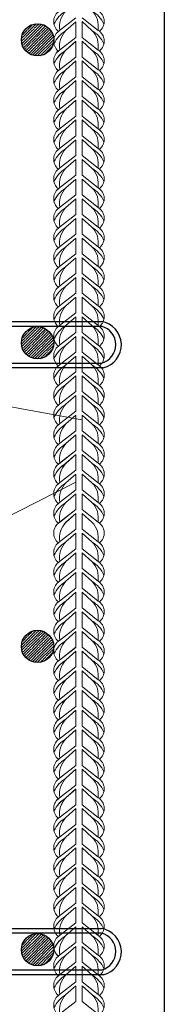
# Model space of a CAD drawing. Extents: x -764262 to 2885205, y 359641 to 616597.
# Tile 67 of 97: x 665237 to 665469, y 432312 to 433892. Entities that reach past the tile are written whole.
import ezdxf

# ---------------------------------------------------------------- set-up
doc = ezdxf.new("R2010")
doc.units = 0
doc.header["$LTSCALE"] = 50
doc.header["$MEASUREMENT"] = 0
doc.layers.get('0').update_dxf_attribs({"linetype": 'CONTINUOUS', "lineweight": 15})
for name, color, linetype, lineweight in [('.', 7, 'CONTINUOUS', 15), ('MIM_DUVAR_WALL_50', 7, 'CONTINUOUS', 30), ('Tarama', 251, 'CONTINUOUS', 15)]:
    doc.layers.add(name, color=color, linetype=linetype, lineweight=lineweight)
doc.layers.add('INS_BETON_CONCRETE_50', color=5, linetype='CONTINUOUS')

# ---------------------------------------------------------------- blocks, each defined once
blk = doc.blocks.new('087')
at = {"layer": 'MIM_DUVAR_WALL_50', "color": 0}
for p, q in [((711307.9, -178312.8), (711307.9, -178322.3)), ((712178.9, -178312.8), (712178.9, -178322.3))]:
    blk.add_line(p, q, dxfattribs=at)
for points in [[(711050.7, -178312.8), (711307.9, -178312.8)], [(712178.9, -178312.8), (712382.3, -178312.8)], [(711307.9, -178322.3), (711050.7, -178322.3)], [(712382.3, -178322.3), (712178.9, -178322.3)], [(712385.4, -178404.5), (711047.6, -178404.5)], [(711050.2, -178395), (712382.8, -178395)]]:
    blk.add_lwpolyline(points, dxfattribs=at)
for centre, radius, start, end in [((711058.5, -178359), 46.8, 99.5037, 256.6213), ((712374.6, -178359), 46.8, 283.3787, 80.4963), ((711060.4, -178358.7), 37.7, 104.8139, 254.3646), ((712372.7, -178358.7), 37.7, 285.6354, 75.1861)]:
    blk.add_arc(centre, radius, start, end, dxfattribs=at)

msp = doc.modelspace()

# ---------------------------------------------------------------- hatches: boundary and pattern name
at = {"layer": '.'}
h = msp.add_hatch(dxfattribs=at)
h.set_pattern_fill('ANSI35', color=0, scale=0.987754)
h.set_pattern_definition([(45, (564873.117, 185743.341), (-4.4351415, 4.4351415), []), (45, (564877.552, 185743.341), (-4.4351415, 4.4351415), [7.84029658, -1.56805932, 0, -1.56805932])])
edge = h.paths.add_edge_path()
edge.add_arc((665265.286, 433859.967), 25.898, 180, 540, ccw=False)
h = msp.add_hatch(dxfattribs=at)
h.set_pattern_fill('ANSI35', color=0, scale=0.987754)
h.set_pattern_definition([(45, (564873.117, 185257.088), (-4.4351415, 4.4351415), []), (45, (564877.552, 185257.088), (-4.4351415, 4.4351415), [7.84029658, -1.56805932, 0, -1.56805932])])
edge = h.paths.add_edge_path()
edge.add_arc((665265.286, 433373.714), 25.898, 180, 540, ccw=False)
h = msp.add_hatch(dxfattribs=at)
h.set_pattern_fill('ANSI35', color=0, scale=0.987754)
h.set_pattern_definition([(45, (564873.117, 184769.724), (-4.4351415, 4.4351415), []), (45, (564877.552, 184769.724), (-4.4351415, 4.4351415), [7.84029658, -1.56805932, 0, -1.56805932])])
edge = h.paths.add_edge_path()
edge.add_arc((665265.286, 432886.35), 25.898, 180, 540, ccw=False)
h = msp.add_hatch(dxfattribs=at)
h.set_pattern_fill('ANSI35', color=0, scale=0.987754)
h.set_pattern_definition([(45, (564873.117, 184282.9315), (-4.4351415, 4.4351415), []), (45, (564877.552, 184282.9315), (-4.4351415, 4.4351415), [7.84029658, -1.56805932, 0, -1.56805932])])
edge = h.paths.add_edge_path()
edge.add_arc((665265.286, 432399.557), 25.898, 180, 540, ccw=False)

# ---------------------------------------------------------------- linework, layer by layer
msp.add_line((665336.271, 433249.989), (662052.771, 433850.438))
for points in [[(665326.65, 433926.981), (665300.724, 433906.577, 0.51925855), (665298.76, 433873.616, 0.51925855)], [(665326.65, 433920.717), (665310.862, 433906.577, 0.14609857), (665291.64, 433884.978, -4.50279613)], [(665326.65, 433920.717), (665310.862, 433906.577, 0.24293633), (665301.115, 433875.305, 0.24293633)], [(665336.789, 433927.082), (665362.716, 433906.679, -0.51925855), (665364.679, 433873.717, -0.51925855)], [(665336.789, 433920.818), (665352.577, 433906.679, -0.24293633), (665362.324, 433875.406, -0.24293633)], [(665336.789, 433920.818), (665352.577, 433906.679, -0.14609857), (665371.799, 433885.079, 4.50279613)], [(665326.65, 433895.4), (665300.724, 433874.997, 0.51925855), (665298.76, 433842.035, 0.51925855)], [(665326.65, 433889.136), (665310.862, 433874.997, 0.14609857), (665291.64, 433853.397, -4.50279613)], [(665326.65, 433889.136), (665310.862, 433874.997, 0.24293633), (665301.115, 433843.724, 0.24293633)], [(665336.789, 433895.501), (665362.716, 433875.098, -0.51925855), (665364.679, 433842.136, -0.51925855)], [(665336.789, 433889.237), (665352.577, 433875.098, -0.24293633), (665362.324, 433843.825, -0.24293633)], [(665336.789, 433889.237), (665352.577, 433875.098, -0.14609857), (665371.799, 433853.499, 4.50279613)], [(665326.65, 433863.92), (665300.724, 433843.517, 0.51925855), (665298.76, 433810.556, 0.51925855)], [(665326.65, 433863.819), (665300.724, 433843.416, 0.51925855), (665298.76, 433810.454, 0.51925855)], [(665326.65, 433857.657), (665310.862, 433843.517, 0.14609857), (665291.64, 433821.918, -4.50279613)], [(665326.65, 433857.555), (665310.862, 433843.416, 0.14609857), (665291.64, 433821.817, -4.50279613)], [(665326.65, 433857.657), (665310.862, 433843.517, 0.24293633), (665301.115, 433812.244, 0.24293633)], [(665326.65, 433857.555), (665310.862, 433843.416, 0.24293633), (665301.115, 433812.143, 0.24293633)], [(665336.789, 433863.92), (665362.716, 433843.517, -0.51925855), (665364.679, 433810.556, -0.51925855)], [(665336.789, 433863.92), (665362.716, 433843.517, -0.51925855), (665364.679, 433810.556, -0.51925855)], [(665336.789, 433857.657), (665352.577, 433843.517, -0.24293633), (665362.324, 433812.244, -0.24293633)], [(665336.789, 433857.657), (665352.577, 433843.517, -0.14609857), (665371.799, 433821.918, 4.50279613)], [(665336.789, 433857.657), (665352.577, 433843.517, -0.24293633), (665362.324, 433812.244, -0.24293633)], [(665336.789, 433857.657), (665352.577, 433843.517, -0.14609857), (665371.799, 433821.918, 4.50279613)], [(665326.65, 433832.34), (665300.724, 433811.936, 0.51925855), (665298.76, 433778.975, 0.51925855)], [(665326.65, 433826.076), (665310.862, 433811.936, 0.14609857), (665291.64, 433790.337, -4.50279613)], [(665326.65, 433826.076), (665310.862, 433811.936, 0.24293633), (665301.115, 433780.664, 0.24293633)], [(665336.789, 433832.34), (665362.716, 433811.936, -0.51925855), (665364.679, 433778.975, -0.51925855)], [(665336.789, 433826.076), (665352.577, 433811.936, -0.24293633), (665362.324, 433780.664, -0.24293633)], [(665336.789, 433826.076), (665352.577, 433811.936, -0.14609857), (665371.799, 433790.337, 4.50279613)], [(665326.65, 433800.759), (665300.724, 433780.356, 0.51925855), (665298.76, 433747.394, 0.51925855)], [(665326.65, 433794.495), (665310.862, 433780.356, 0.14609857), (665291.64, 433758.756, -4.50279613)], [(665326.65, 433794.495), (665310.862, 433780.356, 0.24293633), (665301.115, 433749.083, 0.24293633)], [(665336.789, 433800.759), (665362.716, 433780.356, -0.51925855), (665364.679, 433747.394, -0.51925855)], [(665336.789, 433794.495), (665352.577, 433780.356, -0.24293633), (665362.324, 433749.083, -0.24293633)], [(665336.789, 433794.495), (665352.577, 433780.356, -0.14609857), (665371.799, 433758.756, 4.50279613)], [(665326.65, 433769.178), (665300.724, 433748.775, 0.51925855), (665298.76, 433715.813, 0.51925855)], [(665326.65, 433762.914), (665310.862, 433748.775, 0.14609857), (665291.64, 433727.176, -4.50279613)], [(665326.65, 433762.914), (665310.862, 433748.775, 0.24293633), (665301.115, 433717.502, 0.24293633)], [(665336.789, 433769.178), (665362.716, 433748.775, -0.51925855), (665364.679, 433715.813, -0.51925855)], [(665336.789, 433762.914), (665352.577, 433748.775, -0.24293633), (665362.324, 433717.502, -0.24293633)], [(665336.789, 433762.914), (665352.577, 433748.775, -0.14609857), (665371.799, 433727.176, 4.50279613)], [(665326.65, 433737.597), (665300.724, 433717.194, 0.52054227), (665298.824, 433684.182, 0.52054227)], [(665326.65, 433731.334), (665310.862, 433717.194, 0.14609857), (665291.64, 433695.595, -4.50279613)], [(665326.65, 433731.334), (665310.862, 433717.194, 0.24360645), (665301.131, 433685.832, 0.24360645)], [(665336.789, 433737.597), (665362.716, 433717.194, -0.51925855), (665364.679, 433684.233, -0.51925855)], [(665336.789, 433731.334), (665352.577, 433717.194, -0.24293633), (665362.324, 433685.921, -0.24293633)], [(665336.789, 433731.334), (665352.577, 433717.194, -0.14609857), (665371.799, 433695.595, 4.50279613)], [(665326.65, 433705.915), (665300.724, 433685.512, 0.51925855), (665298.76, 433652.55, 0.51925855)], [(665326.65, 433699.651), (665310.862, 433685.512, 0.14609857), (665291.64, 433663.913, -4.50279613)], [(665326.65, 433699.651), (665310.862, 433685.512, 0.24293633), (665301.115, 433654.239, 0.24293633)], [(665336.789, 433706.017), (665362.716, 433685.613, -0.51925855), (665364.679, 433652.652, -0.51925855)], [(665336.789, 433699.753), (665352.577, 433685.613, -0.24293633), (665362.324, 433654.341, -0.24293633)], [(665336.789, 433699.753), (665352.577, 433685.613, -0.14609857), (665371.799, 433664.014, 4.50279613)], [(665326.65, 433674.334), (665300.724, 433653.931, 0.51925855), (665298.76, 433620.97, 0.51925855)], [(665326.65, 433668.071), (665310.862, 433653.931, 0.14609857), (665291.64, 433632.332, -4.50279613)], [(665326.65, 433668.071), (665310.862, 433653.931, 0.24293633), (665301.115, 433622.658, 0.24293633)], [(665336.789, 433674.436), (665362.716, 433654.033, -0.51925855), (665364.679, 433621.071, -0.51925855)], [(665336.789, 433668.172), (665352.577, 433654.033, -0.24293633), (665362.324, 433622.76, -0.24293633)], [(665336.789, 433668.172), (665352.577, 433654.033, -0.14609857), (665371.799, 433632.433, 4.50279613)], [(665326.65, 433642.855), (665300.724, 433622.452, 0.51925855), (665298.76, 433589.49, 0.51925855)], [(665326.65, 433642.754), (665300.724, 433622.35, 0.51925855), (665298.76, 433589.389, 0.51925855)], [(665326.65, 433636.591), (665310.862, 433622.452, 0.14609857), (665291.64, 433600.853, -4.50279613)], [(665326.65, 433636.49), (665310.862, 433622.35, 0.14609857), (665291.64, 433600.751, -4.50279613)], [(665326.65, 433636.591), (665310.862, 433622.452, 0.24293633), (665301.115, 433591.179, 0.24293633)], [(665326.65, 433636.49), (665310.862, 433622.35, 0.24293633), (665301.115, 433591.078, 0.24293633)], [(665336.789, 433642.855), (665362.716, 433622.452, -0.51925855), (665364.679, 433589.49, -0.51925855)], [(665336.789, 433642.855), (665362.716, 433622.452, -0.51925855), (665364.679, 433589.49, -0.51925855)], [(665336.789, 433636.591), (665352.577, 433622.452, -0.24293633), (665362.324, 433591.179, -0.24293633)], [(665336.789, 433636.591), (665352.577, 433622.452, -0.14609857), (665371.799, 433600.853, 4.50279613)], [(665336.789, 433636.591), (665352.577, 433622.452, -0.24293633), (665362.324, 433591.179, -0.24293633)], [(665336.789, 433636.591), (665352.577, 433622.452, -0.14609857), (665371.799, 433600.853, 4.50279613)], [(665326.65, 433611.274), (665300.724, 433590.871, 0.51925855), (665298.76, 433557.91, 0.51925855)], [(665326.65, 433605.011), (665310.862, 433590.871, 0.14609857), (665291.64, 433569.272, -4.50279613)], [(665326.65, 433605.011), (665310.862, 433590.871, 0.24293633), (665301.115, 433559.598, 0.24293633)], [(665336.789, 433611.274), (665362.716, 433590.871, -0.51925855), (665364.679, 433557.91, -0.51925855)], [(665336.789, 433605.011), (665352.577, 433590.871, -0.24293633), (665362.324, 433559.598, -0.24293633)], [(665336.789, 433605.011), (665352.577, 433590.871, -0.14609857), (665371.799, 433569.272, 4.50279613)], [(665326.65, 433579.694), (665300.724, 433559.29, 0.51925855), (665298.76, 433526.329, 0.51925855)], [(665326.65, 433573.43), (665310.862, 433559.29, 0.14609857), (665291.64, 433537.691, -4.50279613)], [(665326.65, 433573.43), (665310.862, 433559.29, 0.24293633), (665301.115, 433528.018, 0.24293633)], [(665336.789, 433579.694), (665362.716, 433559.29, -0.51925855), (665364.679, 433526.329, -0.51925855)], [(665336.789, 433573.43), (665352.577, 433559.29, -0.24293633), (665362.324, 433528.018, -0.24293633)], [(665336.789, 433573.43), (665352.577, 433559.29, -0.14609857), (665371.799, 433537.691, 4.50279613)], [(665326.65, 433548.113), (665300.724, 433527.71, 0.51925855), (665298.76, 433494.748, 0.51925855)], [(665326.65, 433541.849), (665310.862, 433527.71, 0.14609857), (665291.64, 433506.11, -4.50279613)], [(665326.65, 433541.849), (665310.862, 433527.71, 0.24293633), (665301.115, 433496.437, 0.24293633)], [(665336.789, 433548.113), (665362.716, 433527.71, -0.51925855), (665364.679, 433494.748, -0.51925855)], [(665336.789, 433541.849), (665352.577, 433527.71, -0.24293633), (665362.324, 433496.437, -0.24293633)], [(665336.789, 433541.849), (665352.577, 433527.71, -0.14609857), (665371.799, 433506.11, 4.50279613)], [(665326.65, 433516.532), (665300.724, 433496.129, 0.52054227), (665298.824, 433463.117, 0.52054227)], [(665326.65, 433510.268), (665310.862, 433496.129, 0.14609857), (665291.64, 433474.529, -4.50279613)], [(665326.65, 433510.268), (665310.862, 433496.129, 0.24360645), (665301.131, 433464.767, 0.24360645)], [(665336.789, 433516.532), (665362.716, 433496.129, -0.51925855), (665364.679, 433463.167, -0.51925855)], [(665336.789, 433510.268), (665352.577, 433496.129, -0.24293633), (665362.324, 433464.856, -0.24293633)], [(665336.789, 433510.268), (665352.577, 433496.129, -0.14609857), (665371.799, 433474.529, 4.50279613)], [(665326.65, 433484.85), (665300.724, 433464.447, 0.51925855), (665298.76, 433431.485, 0.51925855)], [(665326.65, 433478.586), (665310.862, 433464.447, 0.14609857), (665291.64, 433442.847, -4.50279613)], [(665326.65, 433478.586), (665310.862, 433464.447, 0.24293633), (665301.115, 433433.174, 0.24293633)], [(665336.789, 433484.951), (665362.716, 433464.548, -0.51925855), (665364.679, 433431.587, -0.51925855)], [(665336.789, 433478.687), (665352.577, 433464.548, -0.24293633), (665362.324, 433433.275, -0.24293633)], [(665336.789, 433478.687), (665352.577, 433464.548, -0.14609857), (665371.799, 433442.949, 4.50279613)], [(665326.65, 433453.269), (665300.724, 433432.866, 0.51925855), (665298.76, 433399.904, 0.51925855)], [(665326.65, 433447.005), (665310.862, 433432.866, 0.14609857), (665291.64, 433411.267, -4.50279613)], [(665326.65, 433447.005), (665310.862, 433432.866, 0.24293633), (665301.115, 433401.593, 0.24293633)], [(665336.789, 433453.371), (665362.716, 433432.967, -0.51925855), (665364.679, 433400.006, -0.51925855)], [(665336.789, 433447.107), (665352.577, 433432.967, -0.24293633), (665362.324, 433401.694, -0.24293633)], [(665336.789, 433447.107), (665352.577, 433432.967, -0.14609857), (665371.799, 433411.368, 4.50279613)], [(665326.65, 433421.79), (665300.724, 433401.386, 0.51925855), (665298.76, 433368.425, 0.51925855)], [(665326.65, 433421.688), (665300.724, 433401.285, 0.51925855), (665298.76, 433368.324, 0.51925855)], [(665326.65, 433415.526), (665310.862, 433401.386, 0.14609857), (665291.64, 433379.787, -4.50279613)], [(665326.65, 433415.425), (665310.862, 433401.285, 0.14609857), (665291.64, 433379.686, -4.50279613)], [(665326.65, 433415.526), (665310.862, 433401.386, 0.24293633), (665301.115, 433370.114, 0.24293633)], [(665326.65, 433415.425), (665310.862, 433401.285, 0.24293633), (665301.115, 433370.012, 0.24293633)], [(665336.789, 433421.79), (665362.716, 433401.386, -0.51925855), (665364.679, 433368.425, -0.51925855)], [(665336.789, 433421.79), (665362.716, 433401.386, -0.51925855), (665364.679, 433368.425, -0.51925855)], [(665336.789, 433415.526), (665352.577, 433401.386, -0.24293633), (665362.324, 433370.114, -0.24293633)], [(665336.789, 433415.526), (665352.577, 433401.386, -0.14609857), (665371.799, 433379.787, 4.50279613)], [(665336.789, 433415.526), (665352.577, 433401.386, -0.24293633), (665362.324, 433370.114, -0.24293633)], [(665336.789, 433415.526), (665352.577, 433401.386, -0.14609857), (665371.799, 433379.787, 4.50279613)], [(665326.65, 433390.209), (665300.724, 433369.806, 0.51925855), (665298.76, 433336.844, 0.51925855)], [(665326.65, 433383.945), (665310.862, 433369.806, 0.14609857), (665291.64, 433348.206, -4.50279613)], [(665326.65, 433383.945), (665310.862, 433369.806, 0.24293633), (665301.115, 433338.533, 0.24293633)], [(665336.789, 433390.209), (665362.716, 433369.806, -0.51925855), (665364.679, 433336.844, -0.51925855)], [(665336.789, 433383.945), (665352.577, 433369.806, -0.24293633), (665362.324, 433338.533, -0.24293633)], [(665336.789, 433383.945), (665352.577, 433369.806, -0.14609857), (665371.799, 433348.206, 4.50279613)], [(665326.65, 433358.628), (665300.724, 433338.225, 0.51925855), (665298.76, 433305.263, 0.51925855)], [(665326.65, 433352.364), (665310.862, 433338.225, 0.14609857), (665291.64, 433316.626, -4.50279613)], [(665326.65, 433352.364), (665310.862, 433338.225, 0.24293633), (665301.115, 433306.952, 0.24293633)], [(665336.789, 433358.628), (665362.716, 433338.225, -0.51925855), (665364.679, 433305.263, -0.51925855)], [(665336.789, 433352.364), (665352.577, 433338.225, -0.24293633), (665362.324, 433306.952, -0.24293633)], [(665336.789, 433352.364), (665352.577, 433338.225, -0.14609857), (665371.799, 433316.626, 4.50279613)], [(665326.65, 433327.047), (665300.724, 433306.644, 0.51925855), (665298.76, 433273.683, 0.51925855)], [(665326.65, 433320.784), (665310.862, 433306.644, 0.14609857), (665291.64, 433285.045, -4.50279613)], [(665326.65, 433320.784), (665310.862, 433306.644, 0.24293633), (665301.115, 433275.371, 0.24293633)], [(665336.789, 433327.047), (665362.716, 433306.644, -0.51925855), (665364.679, 433273.683, -0.51925855)], [(665336.789, 433320.784), (665352.577, 433306.644, -0.24293633), (665362.324, 433275.371, -0.24293633)], [(665336.789, 433320.784), (665352.577, 433306.644, -0.14609857), (665371.799, 433285.045, 4.50279613)], [(665326.65, 433295.467), (665300.724, 433275.063, 0.52054227), (665298.824, 433242.051, 0.52054227)], [(665326.65, 433289.203), (665310.862, 433275.063, 0.14609857), (665291.64, 433253.464, -4.50279613)], [(665326.65, 433289.203), (665310.862, 433275.063, 0.24360645), (665301.131, 433243.702, 0.24360645)], [(665336.789, 433295.467), (665362.716, 433275.063, -0.51925855), (665364.679, 433242.102, -0.51925855)], [(665336.789, 433289.203), (665352.577, 433275.063, -0.24293633), (665362.324, 433243.791, -0.24293633)], [(665336.789, 433289.203), (665352.577, 433275.063, -0.14609857), (665371.799, 433253.464, 4.50279613)], [(665326.65, 433263.785), (665300.724, 433243.381, 0.51925855), (665298.76, 433210.42, 0.51925855)], [(665326.65, 433257.521), (665310.862, 433243.381, 0.14609857), (665291.64, 433221.782, -4.50279613)], [(665326.65, 433257.521), (665310.862, 433243.381, 0.24293633), (665301.115, 433212.109, 0.24293633)], [(665336.789, 433263.886), (665362.716, 433243.483, -0.51925855), (665364.679, 433210.521, -0.51925855)], [(665336.789, 433257.622), (665352.577, 433243.483, -0.24293633), (665362.324, 433212.21, -0.24293633)], [(665336.789, 433257.622), (665352.577, 433243.483, -0.14609857), (665371.799, 433221.883, 4.50279613)], [(665326.65, 433232.204), (665300.724, 433211.801, 0.51925855), (665298.76, 433178.839, 0.51925855)], [(665326.65, 433225.94), (665310.862, 433211.801, 0.14609857), (665291.64, 433190.201, -4.50279613)], [(665326.65, 433225.94), (665310.862, 433211.801, 0.24293633), (665301.115, 433180.528, 0.24293633)], [(665336.789, 433232.305), (665362.716, 433211.902, -0.51925855), (665364.679, 433178.94, -0.51925855)], [(665336.789, 433226.041), (665352.577, 433211.902, -0.24293633), (665362.324, 433180.629, -0.24293633)], [(665336.789, 433226.041), (665352.577, 433211.902, -0.14609857), (665371.799, 433190.303, 4.50279613)], [(665326.65, 433200.724), (665300.724, 433180.321, 0.51925855), (665298.76, 433147.36, 0.51925855)], [(665326.65, 433200.623), (665300.724, 433180.22, 0.51925855), (665298.76, 433147.258, 0.51925855)], [(665326.65, 433194.461), (665310.862, 433180.321, 0.14609857), (665291.64, 433158.722, -4.50279613)], [(665326.65, 433194.359), (665310.862, 433180.22, 0.14609857), (665291.64, 433158.62, -4.50279613)], [(665326.65, 433194.461), (665310.862, 433180.321, 0.24293633), (665301.115, 433149.048, 0.24293633)], [(665326.65, 433194.359), (665310.862, 433180.22, 0.24293633), (665301.115, 433148.947, 0.24293633)], [(665336.789, 433200.724), (665362.716, 433180.321, -0.51925855), (665364.679, 433147.36, -0.51925855)], [(665336.789, 433200.724), (665362.716, 433180.321, -0.51925855), (665364.679, 433147.36, -0.51925855)], [(665336.789, 433194.461), (665352.577, 433180.321, -0.24293633), (665362.324, 433149.048, -0.24293633)], [(665336.789, 433194.461), (665352.577, 433180.321, -0.14609857), (665371.799, 433158.722, 4.50279613)], [(665336.789, 433194.461), (665352.577, 433180.321, -0.24293633), (665362.324, 433149.048, -0.24293633)], [(665336.789, 433194.461), (665352.577, 433180.321, -0.14609857), (665371.799, 433158.722, 4.50279613)], [(665326.65, 433169.144), (665300.724, 433148.74, 0.51925855), (665298.76, 433115.779, 0.51925855)], [(665326.65, 433162.88), (665310.862, 433148.74, 0.14609857), (665291.64, 433127.141, -4.50279613)], [(665326.65, 433162.88), (665310.862, 433148.74, 0.24293633), (665301.115, 433117.468, 0.24293633)], [(665336.789, 433169.144), (665362.716, 433148.74, -0.51925855), (665364.679, 433115.779, -0.51925855)], [(665336.789, 433162.88), (665352.577, 433148.74, -0.24293633), (665362.324, 433117.468, -0.24293633)], [(665336.789, 433162.88), (665352.577, 433148.74, -0.14609857), (665371.799, 433127.141, 4.50279613)], [(665326.65, 433137.563), (665300.724, 433117.16, 0.51925855), (665298.76, 433084.198, 0.51925855)], [(665326.65, 433131.299), (665310.862, 433117.16, 0.14609857), (665291.64, 433095.56, -4.50279613)], [(665326.65, 433131.299), (665310.862, 433117.16, 0.24293633), (665301.115, 433085.887, 0.24293633)], [(665336.789, 433137.563), (665362.716, 433117.16, -0.51925855), (665364.679, 433084.198, -0.51925855)], [(665336.789, 433131.299), (665352.577, 433117.16, -0.24293633), (665362.324, 433085.887, -0.24293633)], [(665336.789, 433131.299), (665352.577, 433117.16, -0.14609857), (665371.799, 433095.56, 4.50279613)], [(665326.65, 433105.982), (665300.724, 433085.579, 0.51925855), (665298.76, 433052.617, 0.51925855)], [(665326.65, 433105.982), (665300.724, 433085.579, 0.51925855), (665298.76, 433052.617, 0.51925855)], [(665326.65, 433105.881), (665300.724, 433085.477, 0.51925855), (665298.76, 433052.516, 0.51925855)], [(665326.65, 433099.718), (665310.862, 433085.579, 0.24293633), (665301.115, 433054.306, 0.24293633)], [(665326.65, 433099.617), (665310.862, 433085.477, 0.24293633), (665301.115, 433054.205, 0.24293633)], [(665336.789, 433105.982), (665362.716, 433085.579, -0.51925855), (665364.679, 433052.617, -0.51925855)], [(665336.789, 433105.982), (665362.716, 433085.579, -0.51925855), (665364.679, 433052.617, -0.51925855)], [(665336.789, 433105.982), (665362.716, 433085.579, -0.51925855), (665364.679, 433052.617, -0.51925855)], [(665336.789, 433099.718), (665352.577, 433085.579, -0.24293633), (665362.324, 433054.306, -0.24293633)], [(665336.789, 433099.718), (665352.577, 433085.579, -0.24293633), (665362.324, 433054.306, -0.24293633)], [(665326.65, 433074.401), (665300.724, 433053.998, 0.51925855), (665298.76, 433021.037, 0.51925855)], [(665326.65, 433068.138), (665310.862, 433053.998, 0.14609857), (665291.64, 433032.399, -4.50279613)], [(665326.65, 433068.138), (665310.862, 433053.998, 0.24293633), (665301.115, 433022.725, 0.24293633)], [(665336.789, 433074.401), (665362.716, 433053.998, -0.51925855), (665364.679, 433021.037, -0.51925855)], [(665336.789, 433068.138), (665352.577, 433053.998, -0.24293633), (665362.324, 433022.725, -0.24293633)], [(665336.789, 433068.138), (665352.577, 433053.998, -0.14609857), (665371.799, 433032.399, 4.50279613)], [(665326.65, 433042.821), (665300.724, 433022.417, 0.51925855), (665298.76, 432989.456, 0.51925855)], [(665326.65, 433036.557), (665310.862, 433022.417, 0.14609857), (665291.64, 433000.818, -4.50279613)], [(665326.65, 433036.557), (665310.862, 433022.417, 0.24293633), (665301.115, 432991.145, 0.24293633)], [(665336.789, 433042.821), (665362.716, 433022.417, -0.51925855), (665364.679, 432989.456, -0.51925855)], [(665336.789, 433036.557), (665352.577, 433022.417, -0.24293633), (665362.324, 432991.145, -0.24293633)], [(665336.789, 433036.557), (665352.577, 433022.417, -0.14609857), (665371.799, 433000.818, 4.50279613)], [(665326.65, 433011.24), (665300.724, 432990.837, 0.51925855), (665298.76, 432957.875, 0.51925855)], [(665326.65, 433004.976), (665310.862, 432990.837, 0.14609857), (665291.64, 432969.237, -4.50279613)], [(665326.65, 433004.976), (665310.862, 432990.837, 0.24293633), (665301.115, 432959.564, 0.24293633)], [(665336.789, 433011.24), (665362.716, 432990.837, -0.51925855), (665364.679, 432957.875, -0.51925855)], [(665336.789, 433004.976), (665352.577, 432990.837, -0.24293633), (665362.324, 432959.564, -0.24293633)], [(665336.789, 433004.976), (665352.577, 432990.837, -0.14609857), (665371.799, 432969.237, 4.50279613)], [(665326.65, 432979.659), (665300.724, 432959.256, 0.52054227), (665298.824, 432926.244, 0.52054227)], [(665326.65, 432973.395), (665310.862, 432959.256, 0.14609857), (665291.64, 432937.657, -4.50279613)], [(665326.65, 432973.395), (665310.862, 432959.256, 0.24360645), (665301.131, 432927.894, 0.24360645)], [(665336.789, 432979.659), (665362.716, 432959.256, -0.51925855), (665364.679, 432926.294, -0.51925855)], [(665336.789, 432973.395), (665352.577, 432959.256, -0.24293633), (665362.324, 432927.983, -0.24293633)], [(665336.789, 432973.395), (665352.577, 432959.256, -0.14609857), (665371.799, 432937.657, 4.50279613)], [(665326.65, 432947.977), (665300.724, 432927.574, 0.51925855), (665298.76, 432894.612, 0.51925855)], [(665326.65, 432941.713), (665310.862, 432927.574, 0.14609857), (665291.64, 432905.974, -4.50279613)], [(665326.65, 432941.713), (665310.862, 432927.574, 0.24293633), (665301.115, 432896.301, 0.24293633)], [(665336.789, 432948.078), (665362.716, 432927.675, -0.51925855), (665364.679, 432894.714, -0.51925855)], [(665336.789, 432941.814), (665352.577, 432927.675, -0.24293633), (665362.324, 432896.402, -0.24293633)], [(665336.789, 432941.814), (665352.577, 432927.675, -0.14609857), (665371.799, 432906.076, 4.50279613)], [(665326.65, 432916.396), (665300.724, 432895.993, 0.51925855), (665298.76, 432863.031, 0.51925855)], [(665326.65, 432910.132), (665310.862, 432895.993, 0.14609857), (665291.64, 432874.394, -4.50279613)], [(665326.65, 432910.132), (665310.862, 432895.993, 0.24293633), (665301.115, 432864.72, 0.24293633)], [(665336.789, 432916.498), (665362.716, 432896.094, -0.51925855), (665364.679, 432863.133, -0.51925855)], [(665336.789, 432910.234), (665352.577, 432896.094, -0.24293633), (665362.324, 432864.821, -0.24293633)], [(665336.789, 432910.234), (665352.577, 432896.094, -0.14609857), (665371.799, 432874.495, 4.50279613)], [(665326.65, 432884.917), (665300.724, 432864.514, 0.51925855), (665298.76, 432831.552, 0.51925855)], [(665326.65, 432884.815), (665300.724, 432864.412, 0.51925855), (665298.76, 432831.451, 0.51925855)], [(665326.65, 432878.653), (665310.862, 432864.514, 0.14609857), (665291.64, 432842.914, -4.50279613)], [(665326.65, 432878.552), (665310.862, 432864.412, 0.14609857), (665291.64, 432842.813, -4.50279613)], [(665326.65, 432878.653), (665310.862, 432864.514, 0.24293633), (665301.115, 432833.241, 0.24293633)], [(665326.65, 432878.552), (665310.862, 432864.412, 0.24293633), (665301.115, 432833.139, 0.24293633)], [(665336.789, 432884.917), (665362.716, 432864.514, -0.51925855), (665364.679, 432831.552, -0.51925855)], [(665336.789, 432884.917), (665362.716, 432864.514, -0.51925855), (665364.679, 432831.552, -0.51925855)], [(665336.789, 432878.653), (665352.577, 432864.514, -0.24293633), (665362.324, 432833.241, -0.24293633)], [(665336.789, 432878.653), (665352.577, 432864.514, -0.14609857), (665371.799, 432842.914, 4.50279613)], [(665336.789, 432878.653), (665352.577, 432864.514, -0.24293633), (665362.324, 432833.241, -0.24293633)], [(665336.789, 432878.653), (665352.577, 432864.514, -0.14609857), (665371.799, 432842.914, 4.50279613)], [(665326.65, 432853.336), (665300.724, 432832.933, 0.51925855), (665298.76, 432799.971, 0.51925855)], [(665326.65, 432847.072), (665310.862, 432832.933, 0.14609857), (665291.64, 432811.333, -4.50279613)], [(665326.65, 432847.072), (665310.862, 432832.933, 0.24293633), (665301.115, 432801.66, 0.24293633)], [(665336.789, 432853.336), (665362.716, 432832.933, -0.51925855), (665364.679, 432799.971, -0.51925855)], [(665336.789, 432847.072), (665352.577, 432832.933, -0.24293633), (665362.324, 432801.66, -0.24293633)], [(665336.789, 432847.072), (665352.577, 432832.933, -0.14609857), (665371.799, 432811.333, 4.50279613)], [(665326.65, 432821.755), (665300.724, 432801.352, 0.51925855), (665298.76, 432768.39, 0.51925855)], [(665326.65, 432815.491), (665310.862, 432801.352, 0.14609857), (665291.64, 432779.753, -4.50279613)], [(665326.65, 432815.491), (665310.862, 432801.352, 0.24293633), (665301.115, 432770.079, 0.24293633)], [(665336.789, 432821.755), (665362.716, 432801.352, -0.51925855), (665364.679, 432768.39, -0.51925855)], [(665336.789, 432815.491), (665352.577, 432801.352, -0.24293633), (665362.324, 432770.079, -0.24293633)], [(665336.789, 432815.491), (665352.577, 432801.352, -0.14609857), (665371.799, 432779.753, 4.50279613)], [(665326.65, 432790.174), (665300.724, 432769.771, 0.51925855), (665298.76, 432736.81, 0.51925855)], [(665326.65, 432783.911), (665310.862, 432769.771, 0.14609857), (665291.64, 432748.172, -4.50279613)], [(665326.65, 432783.911), (665310.862, 432769.771, 0.24293633), (665301.115, 432738.498, 0.24293633)], [(665336.789, 432790.174), (665362.716, 432769.771, -0.51925855), (665364.679, 432736.81, -0.51925855)], [(665336.789, 432783.911), (665352.577, 432769.771, -0.24293633), (665362.324, 432738.498, -0.24293633)], [(665336.789, 432783.911), (665352.577, 432769.771, -0.14609857), (665371.799, 432748.172, 4.50279613)], [(665326.65, 432758.594), (665300.724, 432738.19, 0.52054227), (665298.824, 432705.178, 0.52054227)], [(665326.65, 432752.33), (665310.862, 432738.19, 0.14609857), (665291.64, 432716.591, -4.50279613)], [(665326.65, 432752.33), (665310.862, 432738.19, 0.24360645), (665301.131, 432706.829, 0.24360645)], [(665336.789, 432758.594), (665362.716, 432738.19, -0.51925855), (665364.679, 432705.229, -0.51925855)], [(665336.789, 432752.33), (665352.577, 432738.19, -0.24293633), (665362.324, 432706.918, -0.24293633)], [(665336.789, 432752.33), (665352.577, 432738.19, -0.14609857), (665371.799, 432716.591, 4.50279613)], [(665326.65, 432726.912), (665300.724, 432706.508, 0.51925855), (665298.76, 432673.547, 0.51925855)], [(665326.65, 432720.648), (665310.862, 432706.508, 0.14609857), (665291.64, 432684.909, -4.50279613)], [(665326.65, 432720.648), (665310.862, 432706.508, 0.24293633), (665301.115, 432675.236, 0.24293633)], [(665336.789, 432727.013), (665362.716, 432706.61, -0.51925855), (665364.679, 432673.648, -0.51925855)], [(665336.789, 432720.749), (665352.577, 432706.61, -0.24293633), (665362.324, 432675.337, -0.24293633)], [(665336.789, 432720.749), (665352.577, 432706.61, -0.14609857), (665371.799, 432685.01, 4.50279613)], [(665326.65, 432695.331), (665300.724, 432674.928, 0.51925855), (665298.76, 432641.966, 0.51925855)], [(665326.65, 432689.067), (665310.862, 432674.928, 0.14609857), (665291.64, 432653.328, -4.50279613)], [(665326.65, 432689.067), (665310.862, 432674.928, 0.24293633), (665301.115, 432643.655, 0.24293633)], [(665336.789, 432695.432), (665362.716, 432675.029, -0.51925855), (665364.679, 432642.067, -0.51925855)], [(665336.789, 432689.168), (665352.577, 432675.029, -0.24293633), (665362.324, 432643.756, -0.24293633)], [(665336.789, 432689.168), (665352.577, 432675.029, -0.14609857), (665371.799, 432653.43, 4.50279613)], [(665326.65, 432663.851), (665300.724, 432643.448, 0.51925855), (665298.76, 432610.487, 0.51925855)], [(665326.65, 432663.75), (665300.724, 432643.347, 0.51925855), (665298.76, 432610.385, 0.51925855)], [(665326.65, 432657.588), (665310.862, 432643.448, 0.14609857), (665291.64, 432621.849, -4.50279613)], [(665326.65, 432657.486), (665310.862, 432643.347, 0.14609857), (665291.64, 432621.747, -4.50279613)], [(665326.65, 432657.588), (665310.862, 432643.448, 0.24293633), (665301.115, 432612.175, 0.24293633)], [(665326.65, 432657.486), (665310.862, 432643.347, 0.24293633), (665301.115, 432612.074, 0.24293633)], [(665336.789, 432663.851), (665362.716, 432643.448, -0.51925855), (665364.679, 432610.487, -0.51925855)], [(665336.789, 432663.851), (665362.716, 432643.448, -0.51925855), (665364.679, 432610.487, -0.51925855)], [(665336.789, 432657.588), (665352.577, 432643.448, -0.24293633), (665362.324, 432612.175, -0.24293633)], [(665336.789, 432657.588), (665352.577, 432643.448, -0.14609857), (665371.799, 432621.849, 4.50279613)], [(665336.789, 432657.588), (665352.577, 432643.448, -0.24293633), (665362.324, 432612.175, -0.24293633)], [(665336.789, 432657.588), (665352.577, 432643.448, -0.14609857), (665371.799, 432621.849, 4.50279613)], [(665326.65, 432632.271), (665300.724, 432611.867, 0.51925855), (665298.76, 432578.906, 0.51925855)], [(665326.65, 432626.007), (665310.862, 432611.867, 0.14609857), (665291.64, 432590.268, -4.50279613)], [(665326.65, 432626.007), (665310.862, 432611.867, 0.24293633), (665301.115, 432580.595, 0.24293633)], [(665336.789, 432632.271), (665362.716, 432611.867, -0.51925855), (665364.679, 432578.906, -0.51925855)], [(665336.789, 432626.007), (665352.577, 432611.867, -0.24293633), (665362.324, 432580.595, -0.24293633)], [(665336.789, 432626.007), (665352.577, 432611.867, -0.14609857), (665371.799, 432590.268, 4.50279613)], [(665326.65, 432600.69), (665300.724, 432580.287, 0.51925855), (665298.76, 432547.325, 0.51925855)], [(665326.65, 432594.426), (665310.862, 432580.287, 0.14609857), (665291.64, 432558.687, -4.50279613)], [(665326.65, 432594.426), (665310.862, 432580.287, 0.24293633), (665301.115, 432549.014, 0.24293633)], [(665336.789, 432600.69), (665362.716, 432580.287, -0.51925855), (665364.679, 432547.325, -0.51925855)], [(665336.789, 432594.426), (665352.577, 432580.287, -0.24293633), (665362.324, 432549.014, -0.24293633)], [(665336.789, 432594.426), (665352.577, 432580.287, -0.14609857), (665371.799, 432558.687, 4.50279613)], [(665326.65, 432569.109), (665300.724, 432548.706, 0.51925855), (665298.76, 432515.744, 0.51925855)], [(665326.65, 432562.845), (665310.862, 432548.706, 0.14609857), (665291.64, 432527.107, -4.50279613)], [(665326.65, 432562.845), (665310.862, 432548.706, 0.24293633), (665301.115, 432517.433, 0.24293633)], [(665336.789, 432569.109), (665362.716, 432548.706, -0.51925855), (665364.679, 432515.744, -0.51925855)], [(665336.789, 432562.845), (665352.577, 432548.706, -0.24293633), (665362.324, 432517.433, -0.24293633)], [(665336.789, 432562.845), (665352.577, 432548.706, -0.14609857), (665371.799, 432527.107, 4.50279613)], [(665326.65, 432537.528), (665300.724, 432517.125, 0.52054227), (665298.824, 432484.113, 0.52054227)], [(665326.65, 432531.265), (665310.862, 432517.125, 0.14609857), (665291.64, 432495.526, -4.50279613)], [(665326.65, 432531.265), (665310.862, 432517.125, 0.24360645), (665301.131, 432485.763, 0.24360645)], [(665336.789, 432537.528), (665362.716, 432517.125, -0.51925855), (665364.679, 432484.164, -0.51925855)], [(665336.789, 432531.265), (665352.577, 432517.125, -0.24293633), (665362.324, 432485.852, -0.24293633)], [(665336.789, 432531.265), (665352.577, 432517.125, -0.14609857), (665371.799, 432495.526, 4.50279613)], [(665326.65, 432505.846), (665300.724, 432485.443, 0.51925855), (665298.76, 432452.481, 0.51925855)], [(665326.65, 432499.582), (665310.862, 432485.443, 0.14609857), (665291.64, 432463.844, -4.50279613)], [(665326.65, 432499.582), (665310.862, 432485.443, 0.24293633), (665301.115, 432454.17, 0.24293633)], [(665336.789, 432505.948), (665362.716, 432485.544, -0.51925855), (665364.679, 432452.583, -0.51925855)], [(665336.789, 432499.684), (665352.577, 432485.544, -0.24293633), (665362.324, 432454.272, -0.24293633)], [(665336.789, 432499.684), (665352.577, 432485.544, -0.14609857), (665371.799, 432463.945, 4.50279613)], [(665326.65, 432474.265), (665300.724, 432453.862, 0.51925855), (665298.76, 432420.901, 0.51925855)], [(665326.65, 432468.002), (665310.862, 432453.862, 0.14609857), (665291.64, 432432.263, -4.50279613)], [(665326.65, 432468.002), (665310.862, 432453.862, 0.24293633), (665301.115, 432422.589, 0.24293633)], [(665336.789, 432474.367), (665362.716, 432453.964, -0.51925855), (665364.679, 432421.002, -0.51925855)], [(665336.789, 432468.103), (665352.577, 432453.964, -0.24293633), (665362.324, 432422.691, -0.24293633)], [(665336.789, 432468.103), (665352.577, 432453.964, -0.14609857), (665371.799, 432432.364, 4.50279613)], [(665326.65, 432442.786), (665300.724, 432422.383, 0.51925855), (665298.76, 432389.421, 0.51925855)], [(665326.65, 432442.685), (665300.724, 432422.281, 0.51925855), (665298.76, 432389.32, 0.51925855)], [(665326.65, 432436.522), (665310.862, 432422.383, 0.14609857), (665291.64, 432400.784, -4.50279613)], [(665326.65, 432436.421), (665310.862, 432422.281, 0.14609857), (665291.64, 432400.682, -4.50279613)], [(665326.65, 432436.522), (665310.862, 432422.383, 0.24293633), (665301.115, 432391.11, 0.24293633)], [(665326.65, 432436.421), (665310.862, 432422.281, 0.24293633), (665301.115, 432391.009, 0.24293633)], [(665336.789, 432442.786), (665362.716, 432422.383, -0.51925855), (665364.679, 432389.421, -0.51925855)], [(665336.789, 432442.786), (665362.716, 432422.383, -0.51925855), (665364.679, 432389.421, -0.51925855)], [(665336.789, 432436.522), (665352.577, 432422.383, -0.24293633), (665362.324, 432391.11, -0.24293633)], [(665336.789, 432436.522), (665352.577, 432422.383, -0.14609857), (665371.799, 432400.784, 4.50279613)], [(665336.789, 432436.522), (665352.577, 432422.383, -0.24293633), (665362.324, 432391.11, -0.24293633)], [(665336.789, 432436.522), (665352.577, 432422.383, -0.14609857), (665371.799, 432400.784, 4.50279613)], [(665326.65, 432411.205), (665300.724, 432390.802, 0.51925855), (665298.76, 432357.841, 0.51925855)], [(665326.65, 432404.941), (665310.862, 432390.802, 0.14609857), (665291.64, 432369.203, -4.50279613)], [(665326.65, 432404.941), (665310.862, 432390.802, 0.24293633), (665301.115, 432359.529, 0.24293633)], [(665336.789, 432411.205), (665362.716, 432390.802, -0.51925855), (665364.679, 432357.841, -0.51925855)], [(665336.789, 432404.941), (665352.577, 432390.802, -0.24293633), (665362.324, 432359.529, -0.24293633)], [(665336.789, 432404.941), (665352.577, 432390.802, -0.14609857), (665371.799, 432369.203, 4.50279613)], [(665326.65, 432379.625), (665300.724, 432359.221, 0.51925855), (665298.76, 432326.26, 0.51925855)], [(665326.65, 432373.361), (665310.862, 432359.221, 0.14609857), (665291.64, 432337.622, -4.50279613)], [(665326.65, 432373.361), (665310.862, 432359.221, 0.24293633), (665301.115, 432327.949, 0.24293633)], [(665336.789, 432379.625), (665362.716, 432359.221, -0.51925855), (665364.679, 432326.26, -0.51925855)], [(665336.789, 432373.361), (665352.577, 432359.221, -0.24293633), (665362.324, 432327.949, -0.24293633)], [(665336.789, 432373.361), (665352.577, 432359.221, -0.14609857), (665371.799, 432337.622, 4.50279613)], [(665326.65, 432348.044), (665300.724, 432327.641, 0.51925855), (665298.76, 432294.679, 0.51925855)], [(665326.65, 432341.78), (665310.862, 432327.641, 0.14609857), (665291.64, 432306.041, -4.50279613)], [(665326.65, 432341.78), (665310.862, 432327.641, 0.24293633), (665301.115, 432296.368, 0.24293633)], [(665336.789, 432348.044), (665362.716, 432327.641, -0.51925855), (665364.679, 432294.679, -0.51925855)], [(665336.789, 432341.78), (665352.577, 432327.641, -0.24293633), (665362.324, 432296.368, -0.24293633)], [(665336.789, 432341.78), (665352.577, 432327.641, -0.14609857), (665371.799, 432306.041, 4.50279613)], [(665326.65, 432316.463), (665300.724, 432296.06, 0.52054227), (665298.824, 432263.048, 0.52054227)], [(665336.789, 432316.463), (665362.716, 432296.06, -0.51925855), (665364.679, 432263.098, -0.51925855)]]:
    msp.add_lwpolyline(points, format="xyb")
for points in [[(665326.65, 433889.136), (665326.65, 433863.819)], [(665336.789, 433889.237), (665336.789, 433863.92)], [(665326.65, 433857.555), (665326.65, 433832.238)], [(665336.789, 433857.657), (665336.789, 433832.34)], [(665326.65, 433826.076), (665326.65, 433800.759)], [(665336.789, 433826.076), (665336.789, 433800.759)], [(665326.65, 433794.495), (665326.65, 433769.178)], [(665336.789, 433794.495), (665336.789, 433769.178)], [(665326.65, 433762.914), (665326.65, 433737.597)], [(665336.789, 433762.914), (665336.789, 433737.597)], [(665326.65, 433731.334), (665326.65, 433705.915)], [(665336.789, 433731.334), (665336.789, 433706.017)], [(665326.65, 433699.651), (665326.65, 433674.334)], [(665336.789, 433699.753), (665336.789, 433674.436)], [(665326.65, 433668.071), (665326.65, 433642.754)], [(665336.789, 433668.172), (665336.789, 433642.855)], [(665326.65, 433636.49), (665326.65, 433611.173)], [(665336.789, 433636.591), (665336.789, 433611.274)], [(665326.65, 433605.011), (665326.65, 433579.694)], [(665336.789, 433605.011), (665336.789, 433579.694)], [(665326.65, 433573.43), (665326.65, 433548.113)], [(665336.789, 433573.43), (665336.789, 433548.113)], [(665326.65, 433541.849), (665326.65, 433516.532)], [(665336.789, 433541.849), (665336.789, 433516.532)], [(665326.65, 433510.268), (665326.65, 433484.85)], [(665336.789, 433510.268), (665336.789, 433484.951)], [(665326.65, 433478.586), (665326.65, 433453.269)], [(665336.789, 433478.687), (665336.789, 433453.371)], [(665326.65, 433447.005), (665326.65, 433421.688)], [(665336.789, 433447.107), (665336.789, 433421.79)], [(665326.65, 433415.425), (665326.65, 433390.108)], [(665336.789, 433415.526), (665336.789, 433390.209)], [(665326.65, 433383.945), (665326.65, 433358.628)], [(665336.789, 433383.945), (665336.789, 433358.628)], [(665326.65, 433352.364), (665326.65, 433327.047)], [(665336.789, 433352.364), (665336.789, 433327.047)], [(665326.65, 433320.784), (665326.65, 433295.467)], [(665336.789, 433320.784), (665336.789, 433295.467)], [(665326.65, 433289.203), (665326.65, 433263.785)], [(665336.789, 433289.203), (665336.789, 433263.886)], [(665326.65, 433257.521), (665326.65, 433232.204)], [(665336.789, 433257.622), (665336.789, 433232.305)], [(665326.65, 433225.94), (665326.65, 433200.623)], [(665336.789, 433226.041), (665336.789, 433200.724)], [(665326.65, 433194.359), (665326.65, 433169.042)], [(665336.789, 433194.461), (665336.789, 433169.144)], [(665326.65, 433162.88), (665326.65, 433137.563)], [(665336.789, 433162.88), (665336.789, 433137.563)], [(665326.65, 433131.299), (665326.65, 433105.982)], [(665336.789, 433131.299), (665336.789, 433105.982)], [(665326.65, 433099.718), (665326.65, 433074.401)], [(665336.789, 433099.718), (665336.789, 433074.401)], [(665326.65, 433068.138), (665326.65, 433042.821)], [(665336.789, 433068.138), (665336.789, 433042.821)], [(665326.65, 433036.557), (665326.65, 433011.24)], [(665336.789, 433036.557), (665336.789, 433011.24)], [(665326.65, 433004.976), (665326.65, 432979.659)], [(665336.789, 433004.976), (665336.789, 432979.659)], [(665326.65, 432973.395), (665326.65, 432947.977)], [(665336.789, 432973.395), (665336.789, 432948.078)], [(665326.65, 432941.713), (665326.65, 432916.396)], [(665336.789, 432941.814), (665336.789, 432916.498)], [(665326.65, 432910.132), (665326.65, 432884.815)], [(665336.789, 432910.234), (665336.789, 432884.917)], [(665326.65, 432878.552), (665326.65, 432853.235)], [(665336.789, 432878.653), (665336.789, 432853.336)], [(665326.65, 432847.072), (665326.65, 432821.755)], [(665336.789, 432847.072), (665336.789, 432821.755)], [(665326.65, 432815.491), (665326.65, 432790.174)], [(665336.789, 432815.491), (665336.789, 432790.174)], [(665326.65, 432783.911), (665326.65, 432758.594)], [(665336.789, 432783.911), (665336.789, 432758.594)], [(665326.65, 432752.33), (665326.65, 432726.912)], [(665336.789, 432752.33), (665336.789, 432727.013)], [(665326.65, 432720.648), (665326.65, 432695.331)], [(665336.789, 432720.749), (665336.789, 432695.432)], [(665326.65, 432689.067), (665326.65, 432663.75)], [(665336.789, 432689.168), (665336.789, 432663.851)], [(665326.65, 432657.486), (665326.65, 432632.169)], [(665336.789, 432657.588), (665336.789, 432632.271)], [(665326.65, 432626.007), (665326.65, 432600.69)], [(665336.789, 432626.007), (665336.789, 432600.69)], [(665326.65, 432594.426), (665326.65, 432569.109)], [(665336.789, 432594.426), (665336.789, 432569.109)], [(665326.65, 432562.845), (665326.65, 432537.528)], [(665336.789, 432562.845), (665336.789, 432537.528)], [(665326.65, 432531.265), (665326.65, 432505.846)], [(665336.789, 432531.265), (665336.789, 432505.948)], [(665326.65, 432499.582), (665326.65, 432474.265)], [(665336.789, 432499.684), (665336.789, 432474.367)], [(665326.65, 432468.002), (665326.65, 432442.685)], [(665336.789, 432468.103), (665336.789, 432442.786)], [(665326.65, 432436.421), (665326.65, 432411.104)], [(665336.789, 432436.522), (665336.789, 432411.205)], [(665326.65, 432404.941), (665326.65, 432379.625)], [(665336.789, 432404.941), (665336.789, 432379.625)], [(665326.65, 432373.361), (665326.65, 432348.044)], [(665336.789, 432373.361), (665336.789, 432348.044)], [(665326.65, 432341.78), (665326.65, 432316.463)], [(665336.789, 432341.78), (665336.789, 432316.463)]]:
    msp.add_lwpolyline(points)
at = {"layer": 'INS_BETON_CONCRETE_50', "color": 0, "lineweight": 30}
for centre in [(665265.286, 433859.967), (665265.286, 433373.714), (665265.286, 432886.35), (665265.286, 432399.557)]:
    msp.add_circle(centre, 25.898, dxfattribs=at)
at = {"layer": 'MIM_DUVAR_WALL_50', "color": 0}
msp.add_line((665468.668, 434584.839), (665468.668, 431011.617), dxfattribs=at)
at = {"layer": 'Tarama', "color": 0, "linetype": 'ByBlock'}
msp.add_line((665326.65, 433150.221), (663684.752, 432313.613), dxfattribs=at)

# ---------------------------------------------------------------- block references
at = {"xscale": 0.81, "yscale": 0.81, "zscale": 0.81}
for p in [(88338.427, 577841.17), (88338.427, 576867.014)]:
    msp.add_blockref('087', p, dxfattribs=at)

doc.saveas('drawing.dxf')
